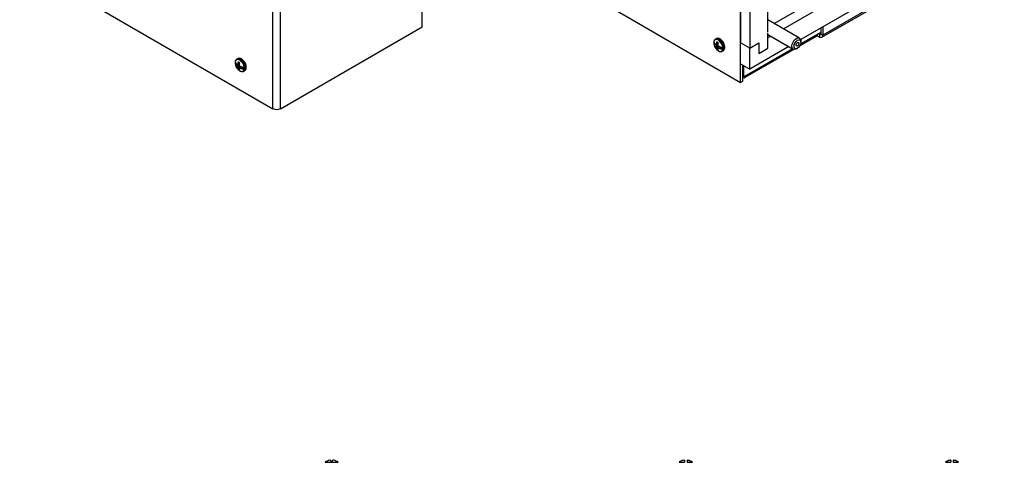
# Model space of a CAD drawing. Header units: inches. Extents: x 0.3 to 43.2, y 0.2 to 48.7.
# Tile 19 of 27: x 23.8 to 42.9, y 24.4 to 33. Entities that reach past the tile are written whole.
import ezdxf

# ---------------------------------------------------------------- set-up
doc = ezdxf.new("R2010")
doc.units = ezdxf.units.IN
doc.header["$MEASUREMENT"] = 0

msp = doc.modelspace()

# ---------------------------------------------------------------- linework, layer by layer
at = {"color": 7, "linetype": 'Continuous', "lineweight": 25}
for p, q in [((31.619, 32.856), (31.619, 45.003)), ((37.816, 31.777), (37.816, 43.924)), ((37.816, 43.568), (37.816, 32.544)), ((28.715, 31.266), (28.715, 43.378)), ((28.866, 31.266), (28.866, 43.414)), ((37.993, 43.466), (37.993, 32.442)), ((38.346, 32.758), (38.346, 40.3)), ((38.471, 32.923), (42.415, 35.199)), ((38.648, 32.821), (42.592, 35.097)), ((42.945, 34.893), (38.986, 32.608)), ((23.789, 34.11), (28.715, 31.266)), ((39.396, 32.654), (41.412, 33.817)), ((41.431, 33.86), (39.415, 32.696)), ((35.063, 33.366), (37.816, 31.777)), ((38.963, 32.638), (38.346, 32.995)), ((28.866, 31.266), (31.619, 32.856)), ((39.373, 32.831), (39.373, 32.721)), ((39.415, 32.856), (39.415, 32.696)), ((37.34, 32.626), (37.324, 32.616)), ((38.346, 32.442), (38.346, 32.74)), ((38.346, 32.706), (38.838, 32.422)), ((38.346, 32.647), (38.398, 32.676)), ((38.346, 32.442), (38.346, 32.647)), ((38.971, 32.493), (39.304, 32.685)), ((39.373, 32.749), (38.984, 32.525)), ((38.989, 32.557), (38.989, 32.581)), ((39.304, 32.71), (39.304, 32.685)), ((39.35, 32.659), (39.304, 32.685)), ((39.35, 32.708), (39.325, 32.722)), ((39.35, 32.708), (39.35, 32.659)), ((39.373, 32.721), (39.415, 32.696)), ((37.293, 32.526), (37.299, 32.499)), ((37.295, 32.532), (37.327, 32.514)), ((37.371, 32.488), (37.329, 32.473)), ((37.33, 32.512), (37.371, 32.488)), ((37.373, 32.528), (37.334, 32.512)), ((37.373, 32.489), (37.334, 32.466)), ((37.339, 32.514), (37.356, 32.504)), ((37.376, 32.541), (37.342, 32.525)), ((37.398, 32.476), (37.342, 32.448)), ((37.37, 32.434), (37.352, 32.421)), ((37.37, 32.513), (37.356, 32.504)), ((37.356, 32.504), (37.371, 32.488)), ((37.365, 32.525), (37.372, 32.521)), ((37.412, 32.472), (37.373, 32.444)), ((37.38, 32.444), (37.407, 32.468)), ((37.401, 32.475), (37.401, 32.464)), ((37.407, 32.468), (37.482, 32.424)), ((37.407, 32.468), (37.421, 32.467)), ((37.425, 32.469), (37.421, 32.467)), ((37.421, 32.467), (37.444, 32.453)), ((37.459, 32.383), (37.475, 32.392)), ((37.993, 32.442), (37.816, 32.544)), ((37.816, 32.136), (37.816, 32.544)), ((38.822, 32.431), (37.879, 31.887)), ((37.902, 31.876), (38.844, 32.419)), ((37.993, 32.442), (38.169, 32.544)), ((38.751, 32.472), (37.993, 32.034)), ((37.993, 32.034), (37.993, 32.442)), ((38.169, 32.544), (38.169, 32.34)), ((38.169, 32.34), (38.346, 32.442)), ((38.901, 32.428), (38.922, 32.44)), ((28.029, 32.237), (28.013, 32.228)), ((27.981, 32.137), (27.988, 32.11)), ((27.984, 32.144), (28.016, 32.125)), ((28.06, 32.1), (28.017, 32.084)), ((28.018, 32.123), (28.06, 32.1)), ((28.062, 32.14), (28.023, 32.123)), ((28.062, 32.1), (28.023, 32.078)), ((28.028, 32.125), (28.045, 32.115)), ((28.065, 32.152), (28.03, 32.136)), ((28.086, 32.088), (28.03, 32.06)), ((28.059, 32.046), (28.041, 32.032)), ((28.059, 32.124), (28.045, 32.115)), ((28.045, 32.115), (28.06, 32.1)), ((28.054, 32.136), (28.06, 32.133)), ((28.1, 32.084), (28.062, 32.055)), ((28.069, 32.055), (28.095, 32.079)), ((28.089, 32.087), (28.089, 32.075)), ((28.095, 32.079), (28.171, 32.035)), ((28.095, 32.079), (28.11, 32.078)), ((28.113, 32.08), (28.11, 32.078)), ((28.11, 32.078), (28.133, 32.065)), ((28.148, 31.994), (28.164, 32.003)), ((37.816, 32.136), (37.993, 32.034)), ((37.858, 31.801), (37.858, 32.112)), ((37.879, 31.887), (37.879, 32.099)), ((37.816, 31.777), (37.858, 31.801)), ((37.879, 31.887), (37.858, 31.899)), ((29.733, 24.393), (29.985, 24.393)), ((29.839, 24.429), (29.841, 24.416)), ((29.841, 24.416), (29.877, 24.416)), ((29.877, 24.416), (29.878, 24.429)), ((36.659, 24.416), (36.661, 24.416)), ((36.724, 24.431), (36.724, 24.393)), ((36.772, 24.431), (36.772, 24.393)), ((36.835, 24.416), (36.837, 24.416)), ((41.839, 24.416), (41.841, 24.416)), ((41.904, 24.431), (41.904, 24.393)), ((41.952, 24.431), (41.952, 24.393)), ((42.015, 24.416), (42.017, 24.416))]:
    msp.add_line(p, q, dxfattribs=at)
at = {"color": 8, "linetype": 'Continuous', "lineweight": 25}
for p, q in [((39.373, 32.721), (39.35, 32.708)), ((37.902, 31.9), (37.902, 31.876)), ((36.62, 24.393), (36.724, 24.393)), ((36.772, 24.393), (36.876, 24.393)), ((41.8, 24.393), (41.904, 24.393)), ((41.952, 24.393), (42.056, 24.393))]:
    msp.add_line(p, q, dxfattribs=at)
at = {"color": 7, "linetype": 'Continuous', "lineweight": 25, "flags": 128}
for points in [[(37.471, 32.462), (37.46, 32.502), (37.439, 32.541), (37.412, 32.574), (37.382, 32.598), (37.351, 32.61), (37.324, 32.608), (37.304, 32.592), (37.293, 32.565)], [(38.901, 32.428), (38.883, 32.42), (38.854, 32.417), (38.831, 32.427), (38.817, 32.45), (38.813, 32.482), (38.819, 32.521), (38.835, 32.56), (38.859, 32.596), (38.888, 32.624), (38.919, 32.641), (38.948, 32.644), (38.97, 32.633), (38.985, 32.611), (38.989, 32.581)], [(38.985, 32.525), (38.97, 32.492), (38.949, 32.462), (38.923, 32.441), (38.897, 32.431), (38.875, 32.435), (38.86, 32.452), (38.855, 32.478), (38.859, 32.511), (38.874, 32.545), (38.895, 32.574), (38.921, 32.595), (38.947, 32.605), (38.969, 32.601), (38.984, 32.584), (38.989, 32.558), (38.985, 32.525)], [(38.897, 32.515), (38.903, 32.529), (38.912, 32.54), (38.922, 32.549), (38.932, 32.552), (38.941, 32.551), (38.946, 32.544), (38.949, 32.534), (38.947, 32.521), (38.941, 32.508), (38.932, 32.496), (38.922, 32.488), (38.912, 32.484), (38.903, 32.485), (38.898, 32.492), (38.895, 32.502), (38.897, 32.515)], [(28.159, 32.073), (28.148, 32.113), (28.128, 32.152), (28.101, 32.186), (28.07, 32.21), (28.04, 32.221), (28.013, 32.219), (27.992, 32.203), (27.981, 32.176)]]:
    msp.add_lwpolyline(points, dxfattribs=at)
at = {"color": 8, "linetype": 'Continuous', "lineweight": 25, "flags": 128}
for points in [[(37.458, 32.382), (37.471, 32.393), (37.484, 32.419), (37.487, 32.454), (37.479, 32.493), (37.462, 32.534), (37.437, 32.57), (37.407, 32.599), (37.376, 32.617), (37.346, 32.623), (37.324, 32.616)], [(37.475, 32.392), (37.487, 32.402), (37.5, 32.428), (37.503, 32.463), (37.495, 32.502), (37.478, 32.543), (37.453, 32.579), (37.423, 32.608), (37.392, 32.626), (37.362, 32.632), (37.34, 32.626)], [(28.147, 31.993), (28.16, 32.004), (28.173, 32.03), (28.175, 32.065), (28.168, 32.105), (28.15, 32.145), (28.126, 32.181), (28.096, 32.21), (28.064, 32.229), (28.035, 32.234), (28.013, 32.228)], [(28.164, 32.003), (28.176, 32.014), (28.189, 32.039), (28.191, 32.074), (28.184, 32.114), (28.166, 32.154), (28.142, 32.191), (28.112, 32.22), (28.08, 32.238), (28.051, 32.243), (28.029, 32.237)]]:
    msp.add_lwpolyline(points, dxfattribs=at)
at = {"color": 7, "linetype": 'Continuous', "lineweight": 25}
for centre, radius, start, end in [((39.359, 32.718), 0.014, 230.7967, 9.214), ((39.376, 32.69), 0.0402, 230.7967, 9.214), ((37.391, 32.594), 0.102, 196.4792, 232.7683), ((37.391, 32.554), 0.102, 196.4792, 232.7683), ((37.43, 32.553), 0.136, 176.5471, 188.5486), ((37.501, 32.563), 0.212, 197.5094, 222.4852), ((37.358, 32.677), 0.167, 259.8227, 261.7166), ((37.499, 32.604), 0.215, 217.4757, 219.8047), ((37.536, 32.406), 0.228, 148.5352, 152.3899), ((37.532, 32.539), 0.211, 200.1748, 205.4607), ((37.604, 32.474), 0.267, 160.6486, 168.9821), ((37.456, 32.475), 0.117, 192.9715, 207.4588), ((37.457, 32.519), 0.15, 221.5272, 243.1777), ((37.324, 32.484), 0.083, 49.6335, 70.3719), ((37.406, 32.484), 0.083, 229.6335, 250.3719), ((37.697, 32.456), 0.332, 164.0715, 170.8802), ((37.643, 32.553), 0.277, 189.2127, 193.4273), ((37.513, 32.388), 0.15, 158.1789, 162.7382), ((37.487, 32.455), 0.12, 191.0224, 204.459), ((37.561, 32.687), 0.273, 226.5592, 228.4543), ((37.382, 32.656), 0.213, 267.553, 269.3491), ((37.495, 32.774), 0.313, 248.4988, 265.5842), ((37.495, 32.735), 0.313, 248.4988, 265.5842), ((37.381, 32.465), 0.0642, 349.5834, 0.0785), ((37.358, 32.444), 0.126, 351.0781, 8.9219), ((28.079, 32.205), 0.102, 196.4792, 232.7683), ((28.079, 32.166), 0.102, 196.4792, 232.7683), ((28.118, 32.164), 0.136, 176.5471, 188.5486), ((28.19, 32.174), 0.212, 197.5094, 222.4852), ((28.047, 32.288), 0.167, 259.8227, 261.7166), ((28.188, 32.215), 0.215, 217.4757, 219.8047), ((28.225, 32.017), 0.228, 148.5352, 152.3899), ((28.221, 32.15), 0.211, 200.1748, 205.4607), ((28.293, 32.085), 0.267, 160.6486, 168.9821), ((28.144, 32.086), 0.117, 192.9715, 207.4588), ((28.146, 32.13), 0.15, 221.5272, 243.1777), ((28.013, 32.095), 0.083, 49.6335, 70.3719), ((28.094, 32.095), 0.083, 229.6335, 250.3719), ((28.385, 32.068), 0.332, 164.0715, 170.8802), ((28.332, 32.165), 0.277, 189.2127, 193.4273), ((28.202, 31.999), 0.15, 158.1789, 162.7382), ((28.176, 32.067), 0.12, 191.0224, 204.459), ((28.25, 32.299), 0.273, 226.5592, 228.4543), ((28.071, 32.268), 0.213, 267.553, 269.3491), ((28.183, 32.385), 0.313, 248.4988, 265.5842), ((28.183, 32.346), 0.313, 248.4988, 265.5842), ((28.069, 32.076), 0.0642, 349.5834, 0.0785), ((28.046, 32.055), 0.126, 351.0781, 8.9219), ((37.875, 31.914), 0.0472, 249.2638, 305.2994), ((28.791, 31.413), 0.164, 242.6097, 297.3903), ((29.859, 24.223), 0.211, 99.887, 126.6488), ((29.845, 24.253), 0.18, 94.383, 97.1272), ((29.824, 24.395), 0.0376, 66.4124, 79.4442), ((29.893, 24.395), 0.0376, 100.5558, 113.5876), ((29.873, 24.253), 0.18, 82.8728, 85.617), ((29.859, 24.223), 0.211, 53.3512, 80.113), ((36.748, 24.223), 0.212, 114.6747, 127.1404), ((36.748, 24.222), 0.213, 102.6884, 114.0255), ((36.734, 24.253), 0.179, 94.381, 100.5472), ((36.714, 24.397), 0.0353, 73.5963, 79.6469), ((36.782, 24.397), 0.0353, 100.3531, 106.4037), ((36.762, 24.253), 0.179, 79.4528, 85.619), ((36.748, 24.222), 0.213, 65.9745, 77.3116), ((36.748, 24.223), 0.212, 52.8596, 65.3253), ((41.928, 24.223), 0.212, 114.6747, 127.1404), ((41.928, 24.222), 0.213, 102.6884, 114.0255), ((41.914, 24.253), 0.179, 94.381, 100.5472), ((41.894, 24.397), 0.0353, 73.5963, 79.6469), ((41.962, 24.397), 0.0353, 100.3531, 106.4037), ((41.942, 24.253), 0.179, 79.4528, 85.619), ((41.928, 24.222), 0.213, 65.9745, 77.3116), ((41.928, 24.223), 0.212, 52.8596, 65.3253)]:
    msp.add_arc(centre, radius, start, end, dxfattribs=at)
at = {"color": 8, "linetype": 'Continuous', "lineweight": 25}
for centre in [(37.418, 32.429), (28.107, 32.04)]:
    msp.add_arc(centre, 0.0526, 236.5639, 353.3016, dxfattribs=at)
at = {"color": 7, "linetype": 'Continuous', "lineweight": 25}
for points, knots in [([(37.325, 32.615), (37.321, 32.613), (37.31, 32.608), (37.299, 32.591), (37.295, 32.574), (37.293, 32.567)], [0, 0, 0, 0, 0.191282, 0.648469, 1, 1, 1, 1]), ([(37.473, 32.392), (37.48, 32.396), (37.493, 32.404), (37.505, 32.429), (37.51, 32.459), (37.505, 32.496), (37.492, 32.533), (37.471, 32.57), (37.445, 32.6), (37.414, 32.623), (37.384, 32.634), (37.358, 32.635), (37.346, 32.627), (37.341, 32.624)], [0, 0, 0, 0, 0.074097, 0.163002, 0.255505, 0.353517, 0.452848, 0.552008, 0.651524, 0.751989, 0.854208, 0.942445, 1, 1, 1, 1]), ([(37.295, 32.532), (37.295, 32.532), (37.295, 32.532), (37.293, 32.53), (37.292, 32.528), (37.293, 32.526), (37.293, 32.526)], [0, 0, 0, 0, 0.009218, 0.295375, 0.779161, 1, 1, 1, 1]), ([(37.383, 32.388), (37.388, 32.385), (37.403, 32.378), (37.427, 32.374), (37.448, 32.375), (37.456, 32.382), (37.457, 32.383)], [0, 0, 0, 0, 0.214076, 0.581614, 0.928032, 1, 1, 1, 1]), ([(37.471, 32.462), (37.472, 32.462), (37.476, 32.462), (37.48, 32.463), (37.482, 32.463), (37.482, 32.463)], [0, 0, 0, 0, 0.442102, 0.928866, 1, 1, 1, 1]), ([(37.471, 32.423), (37.472, 32.423), (37.476, 32.423), (37.48, 32.423), (37.482, 32.424), (37.482, 32.424)], [0, 0, 0, 0, 0.442102, 0.928866, 1, 1, 1, 1]), ([(28.013, 32.226), (28.01, 32.225), (27.999, 32.22), (27.987, 32.202), (27.984, 32.185), (27.982, 32.178)], [0, 0, 0, 0, 0.191282, 0.648469, 1, 1, 1, 1]), ([(28.162, 32.003), (28.168, 32.007), (28.182, 32.016), (28.194, 32.04), (28.198, 32.071), (28.194, 32.107), (28.181, 32.145), (28.16, 32.181), (28.133, 32.211), (28.103, 32.234), (28.073, 32.245), (28.047, 32.246), (28.034, 32.238), (28.029, 32.235)], [0, 0, 0, 0, 0.074097, 0.163002, 0.255505, 0.353517, 0.452848, 0.552008, 0.651524, 0.751989, 0.854208, 0.942445, 1, 1, 1, 1]), ([(27.984, 32.144), (27.984, 32.144), (27.983, 32.143), (27.982, 32.141), (27.981, 32.139), (27.981, 32.137), (27.981, 32.137)], [0, 0, 0, 0, 0.0092181, 0.2953752, 0.779161, 1, 1, 1, 1]), ([(28.071, 32), (28.077, 31.997), (28.092, 31.989), (28.116, 31.985), (28.136, 31.986), (28.145, 31.993), (28.146, 31.994)], [0, 0, 0, 0, 0.214076, 0.581614, 0.928032, 1, 1, 1, 1]), ([(28.159, 32.073), (28.161, 32.073), (28.165, 32.073), (28.169, 32.074), (28.171, 32.075), (28.171, 32.075)], [0, 0, 0, 0, 0.4421018, 0.9288664, 1, 1, 1, 1]), ([(28.159, 32.034), (28.161, 32.034), (28.165, 32.034), (28.169, 32.035), (28.171, 32.035), (28.171, 32.035)], [0, 0, 0, 0, 0.442102, 0.928866, 1, 1, 1, 1])]:
    msp.add_open_spline(points, degree=3, knots=knots, dxfattribs=at)

doc.saveas('drawing.dxf')
